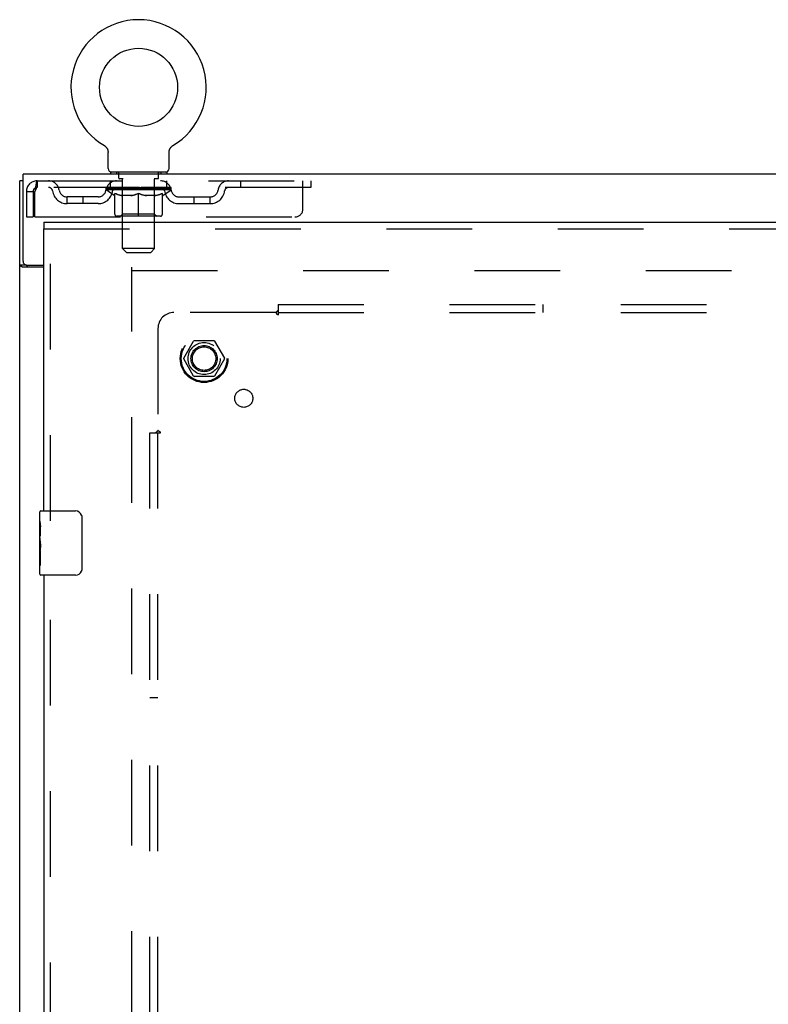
# Model space of a CAD drawing. Header units: inches. Extents: x 0 to 243, y 0 to 157.
# Tile 22 of 37: x 59 to 70, y 103 to 118. Entities that reach past the tile are written whole.
import ezdxf

# ---------------------------------------------------------------- set-up
doc = ezdxf.new("R2010")
doc.units = ezdxf.units.IN
doc.header["$LTSCALE"] = 13.357143
doc.header["$MEASUREMENT"] = 0
doc.linetypes.add('HIDDEN', pattern=[0.2, 0.1, -0.1])
doc.layers.get('0').update_dxf_attribs({"linetype": 'CONTINUOUS'})
for name, color, linetype in [('DEFAULT_2', 8, 'HIDDEN'), ('LEFTHAND_DOOR_ASSEMBLY', 7, 'CONTINUOUS'), ('SUBPANEL', 7, 'CONTINUOUS')]:
    doc.layers.add(name, color=color, linetype=linetype)

msp = doc.modelspace()

# ---------------------------------------------------------------- linework, layer by layer
at = {"color": 7, "linetype": 'Continuous'}
for p, q in [((59.836, 116.108), (59.836, 116.108)), ((59.836, 116.108), (59.839, 116.106)), ((59.839, 116.106), (59.841, 116.104)), ((59.841, 116.104), (59.843, 116.103)), ((59.843, 116.103), (59.847, 116.101)), ((59.847, 116.101), (59.85, 116.098)), ((59.85, 116.098), (59.853, 116.095)), ((59.853, 116.095), (59.857, 116.092)), ((59.857, 116.092), (59.86, 116.089)), ((59.86, 116.089), (59.863, 116.086)), ((59.863, 116.086), (59.866, 116.083)), ((59.866, 116.083), (59.869, 116.08)), ((59.868, 116.08), (59.871, 116.076)), ((59.871, 116.076), (59.874, 116.073)), ((59.874, 116.073), (59.876, 116.069)), ((59.876, 116.069), (59.879, 116.066)), ((59.879, 116.066), (59.881, 116.062)), ((59.881, 116.062), (59.883, 116.058)), ((59.883, 116.058), (59.885, 116.054)), ((59.885, 116.054), (59.887, 116.05)), ((59.887, 116.05), (59.888, 116.046)), ((59.888, 116.046), (59.89, 116.042)), ((59.89, 116.042), (59.891, 116.038)), ((59.891, 116.038), (59.892, 116.034)), ((60.851, 116.03), (60.852, 116.034)), ((60.852, 116.034), (60.853, 116.038)), ((60.853, 116.038), (60.854, 116.042)), ((60.854, 116.042), (60.856, 116.046)), ((60.856, 116.046), (60.858, 116.05)), ((60.858, 116.05), (60.859, 116.054)), ((60.859, 116.054), (60.861, 116.058)), ((60.861, 116.058), (60.863, 116.062)), ((60.863, 116.062), (60.866, 116.066)), ((60.866, 116.066), (60.868, 116.069)), ((60.868, 116.069), (60.87, 116.073)), ((60.87, 116.073), (60.873, 116.076)), ((60.873, 116.076), (60.876, 116.08)), ((60.876, 116.08), (60.878, 116.083)), ((60.878, 116.083), (60.881, 116.086)), ((60.881, 116.086), (60.884, 116.089)), ((60.884, 116.089), (60.888, 116.092)), ((60.888, 116.092), (60.891, 116.095)), ((60.891, 116.095), (60.894, 116.098)), ((60.894, 116.098), (60.898, 116.101)), ((60.898, 116.101), (60.901, 116.103)), ((60.901, 116.103), (60.903, 116.104)), ((60.901, 116.103), (60.903, 116.104)), ((60.903, 116.104), (60.905, 116.106)), ((60.905, 116.106), (60.908, 116.108)), ((60.908, 116.108), (60.908, 116.108)), ((59.894, 116.03), (59.894, 116.026)), ((59.897, 115.751), (59.897, 116)), ((60.847, 116), (60.847, 116.004)), ((60.847, 115.751), (60.847, 116)), ((58.57, 114.304), (58.57, 115.661)), ((106.466, 115.661), (58.57, 115.661)), ((59.935, 115.691), (59.935, 115.661)), ((60.81, 115.691), (59.935, 115.691)), ((60.81, 115.691), (60.81, 115.661)), ((58.57, 115.557), (58.518, 115.557)), ((58.622, 114.244), (58.518, 114.244)), ((58.63, 114.244), (58.893, 114.244))]:
    msp.add_line(p, q, dxfattribs=at)
at = {"color": 3, "linetype": 'Continuous'}
for p, q in [((58.518, 55.765), (58.518, 115.557)), ((58.893, 114.213), (58.559, 114.213))]:
    msp.add_line(p, q, dxfattribs=at)
at = {"color": 7, "linetype": 'Continuous'}
for points in [[(59.892, 116.034), (59.894, 116.03), (59.894, 116.026), (59.895, 116.021), (59.896, 116.017), (59.896, 116.013), (59.897, 116.008), (59.897, 116.004), (59.897, 116)], [(59.897, 116.008), (59.897, 116.004), (59.897, 116)], [(60.847, 116.004), (60.847, 116.008), (60.848, 116.013), (60.848, 116.017), (60.849, 116.021), (60.85, 116.026), (60.851, 116.03)], [(60.847, 116.004), (60.847, 116.008), (60.848, 116.013), (60.848, 116.017), (60.849, 116.021)], [(58.64, 114.213), (58.64, 114.214), (58.641, 114.214), (58.641, 114.215), (58.641, 114.215), (58.641, 114.216), (58.641, 114.216), (58.641, 114.217), (58.641, 114.217), (58.641, 114.217), (58.641, 114.218), (58.641, 114.218), (58.641, 114.219), (58.641, 114.219), (58.64, 114.22), (58.64, 114.22), (58.64, 114.221), (58.64, 114.221), (58.64, 114.222), (58.639, 114.222), (58.639, 114.223), (58.639, 114.223), (58.639, 114.224), (58.638, 114.224), (58.638, 114.225), (58.637, 114.226), (58.637, 114.226), (58.636, 114.227), (58.635, 114.227), (58.635, 114.228), (58.634, 114.229), (58.633, 114.229), (58.633, 114.23), (58.632, 114.231), (58.631, 114.231), (58.63, 114.232), (58.629, 114.233), (58.628, 114.234), (58.628, 114.234), (58.627, 114.235), (58.626, 114.236), (58.626, 114.236), (58.625, 114.237), (58.625, 114.237), (58.624, 114.238), (58.624, 114.239), (58.623, 114.239), (58.623, 114.24), (58.623, 114.24), (58.623, 114.241), (58.623, 114.241), (58.622, 114.242), (58.622, 114.242), (58.622, 114.242), (58.622, 114.243), (58.622, 114.243), (58.622, 114.244)]]:
    msp.add_lwpolyline(points, dxfattribs=at)
at = {"color": 3, "linetype": 'Continuous'}
for points in [[(58.543, 114.223), (58.538, 114.225), (58.537, 114.226), (58.535, 114.227), (58.534, 114.228), (58.532, 114.228), (58.531, 114.229), (58.53, 114.23), (58.529, 114.23), (58.528, 114.231), (58.527, 114.232), (58.526, 114.232), (58.525, 114.233), (58.524, 114.234), (58.523, 114.234), (58.523, 114.235), (58.522, 114.235), (58.522, 114.236), (58.521, 114.236), (58.521, 114.237), (58.52, 114.237), (58.52, 114.238), (58.52, 114.238), (58.519, 114.239), (58.519, 114.239), (58.519, 114.24), (58.519, 114.24), (58.519, 114.241), (58.518, 114.241), (58.518, 114.241), (58.518, 114.242), (58.518, 114.242), (58.518, 114.243), (58.518, 114.243), (58.518, 114.244)], [(58.559, 114.213), (58.558, 114.214), (58.558, 114.214), (58.557, 114.215), (58.556, 114.215), (58.556, 114.216), (58.555, 114.216), (58.554, 114.217), (58.553, 114.217), (58.552, 114.218), (58.551, 114.219), (58.55, 114.219), (58.549, 114.22), (58.548, 114.221), (58.546, 114.221), (58.545, 114.222), (58.543, 114.223)]]:
    msp.add_lwpolyline(points, dxfattribs=at)
at = {"color": 7, "linetype": 'Continuous'}
msp.add_circle((60.372, 117.015), 0.609, dxfattribs=at)
for centre, radius, start, end in [((60.372, 117.015), 1.054, 300.3993, 239.6007), ((59.957, 115.751), 0.06, 180, 270), ((60.787, 115.751), 0.06, 270, 360), ((58.63, 114.304), 0.06, 180, 270)]:
    msp.add_arc(centre, radius, start, end, dxfattribs=at)
at = {"layer": 'DEFAULT_2', "color": 8, "linetype": 'HIDDEN'}
for p, q in [((59.836, 116.108), (59.836, 116.108)), ((59.841, 116.104), (59.843, 116.103)), ((60.027, 115.691), (60.027, 115.661)), ((60.062, 115.601), (60.062, 115.681)), ((60.131, 115.591), (60.072, 115.591)), ((60.123, 114.501), (60.123, 115.581)), ((60.672, 115.591), (60.613, 115.591)), ((60.621, 114.501), (60.621, 115.581)), ((60.682, 115.601), (60.682, 115.681)), ((60.717, 115.691), (60.717, 115.661)), ((58.789, 115.557), (58.789, 115.453)), ((58.789, 115.557), (63.06, 115.557)), ((63.06, 115.453), (58.789, 115.453)), ((59.866, 115.416), (59.866, 115.453)), ((59.874, 115.448), (59.874, 115.453)), ((59.88, 115.445), (59.88, 115.448)), ((59.88, 115.445), (60.864, 115.445)), ((59.888, 115.445), (59.888, 115.448)), ((59.888, 115.445), (59.888, 115.448)), ((59.896, 115.448), (59.896, 115.453)), ((59.909, 115.445), (59.909, 115.448)), ((59.911, 115.445), (59.911, 115.448)), ((59.934, 115.448), (59.934, 115.453)), ((59.935, 115.453), (59.935, 115.557)), ((59.945, 115.445), (59.945, 115.448)), ((59.947, 115.445), (59.947, 115.448)), ((60.111, 115.448), (59.95, 115.448)), ((59.984, 115.448), (59.984, 115.453)), ((59.985, 115.445), (59.985, 115.448)), ((59.986, 115.445), (59.986, 115.448)), ((59.988, 115.445), (59.988, 115.448)), ((59.994, 115.445), (59.994, 115.448)), ((59.994, 115.445), (59.994, 115.448)), ((59.997, 115.445), (59.997, 115.448)), ((60, 115.445), (60, 115.448)), ((60.003, 115.445), (60.003, 115.448)), ((60.014, 115.445), (60.014, 115.448)), ((60.029, 115.445), (60.029, 115.45)), ((60.029, 115.445), (60.029, 115.448)), ((60.046, 115.445), (60.046, 115.448)), ((60.047, 115.448), (60.047, 115.453)), ((60.054, 115.445), (60.054, 115.448)), ((60.058, 115.445), (60.058, 115.448)), ((60.065, 115.445), (60.065, 115.448)), ((60.074, 115.445), (60.074, 115.451)), ((60.087, 115.445), (60.087, 115.448)), ((60.089, 115.445), (60.089, 115.448)), ((60.111, 115.445), (60.111, 115.448)), ((60.164, 115.448), (60.115, 115.448)), ((60.119, 115.448), (60.119, 115.453)), ((60.124, 115.445), (60.124, 115.448)), ((60.128, 115.445), (60.128, 115.448)), ((60.133, 115.445), (60.133, 115.452)), ((60.136, 115.445), (60.136, 115.448)), ((60.145, 115.445), (60.145, 115.448)), ((60.164, 115.445), (60.164, 115.448)), ((60.224, 115.448), (60.177, 115.448)), ((60.193, 115.445), (60.193, 115.448)), ((60.199, 115.448), (60.199, 115.453)), ((60.202, 115.445), (60.202, 115.448)), ((60.204, 115.445), (60.204, 115.453)), ((60.206, 115.445), (60.206, 115.448)), ((60.212, 115.445), (60.212, 115.448)), ((60.224, 115.445), (60.224, 115.448)), ((60.289, 115.448), (60.245, 115.448)), ((60.255, 115.445), (60.255, 115.448)), ((60.281, 115.448), (60.372, 115.453)), ((60.284, 115.448), (60.284, 115.453)), ((60.285, 115.453), (60.284, 115.453)), ((60.285, 115.448), (60.285, 115.453)), ((60.285, 115.445), (60.285, 115.448)), ((60.288, 115.445), (60.288, 115.448)), ((60.289, 115.445), (60.289, 115.448)), ((60.289, 115.445), (60.289, 115.448)), ((60.355, 115.448), (60.317, 115.448)), ((60.321, 115.445), (60.321, 115.448)), ((60.355, 115.445), (60.355, 115.448)), ((60.37, 115.448), (60.37, 115.448)), ((60.37, 115.445), (60.37, 115.448)), ((60.37, 115.445), (60.37, 115.448)), ((60.372, 115.448), (60.372, 115.453)), ((60.374, 115.445), (60.374, 115.448)), ((60.374, 115.445), (60.374, 115.448)), ((60.374, 115.448), (60.374, 115.448)), ((60.376, 115.448), (60.427, 115.448)), ((60.389, 115.445), (60.389, 115.448)), ((60.402, 115.448), (60.402, 115.451)), ((60.402, 115.451), (60.464, 115.448)), ((60.419, 115.448), (60.419, 115.45)), ((60.423, 115.445), (60.423, 115.448)), ((60.455, 115.445), (60.455, 115.448)), ((60.456, 115.445), (60.456, 115.448)), ((60.456, 115.445), (60.456, 115.448)), ((60.456, 115.448), (60.499, 115.448)), ((60.46, 115.448), (60.46, 115.453)), ((60.46, 115.448), (60.46, 115.453)), ((60.46, 115.453), (60.46, 115.453)), ((60.46, 115.445), (60.46, 115.448)), ((60.489, 115.445), (60.489, 115.448)), ((60.52, 115.445), (60.52, 115.448)), ((60.52, 115.448), (60.567, 115.448)), ((60.532, 115.445), (60.532, 115.448)), ((60.538, 115.445), (60.538, 115.448)), ((60.54, 115.445), (60.54, 115.453)), ((60.542, 115.445), (60.542, 115.448)), ((60.545, 115.448), (60.545, 115.453)), ((60.551, 115.445), (60.551, 115.448)), ((60.58, 115.445), (60.58, 115.448)), ((60.58, 115.448), (60.629, 115.448)), ((60.599, 115.445), (60.599, 115.448)), ((60.608, 115.445), (60.608, 115.448)), ((60.611, 115.445), (60.611, 115.452)), ((60.616, 115.445), (60.616, 115.448)), ((60.62, 115.445), (60.62, 115.448)), ((60.625, 115.448), (60.625, 115.453)), ((60.633, 115.445), (60.633, 115.448)), ((60.633, 115.448), (60.794, 115.448)), ((60.655, 115.445), (60.655, 115.448)), ((60.658, 115.445), (60.658, 115.448)), ((60.67, 115.445), (60.67, 115.451)), ((60.679, 115.445), (60.679, 115.448)), ((60.686, 115.445), (60.686, 115.448)), ((60.69, 115.445), (60.69, 115.448)), ((60.697, 115.448), (60.697, 115.453)), ((60.699, 115.445), (60.699, 115.448)), ((60.715, 115.445), (60.715, 115.45)), ((60.715, 115.445), (60.715, 115.448)), ((60.73, 115.445), (60.73, 115.448)), ((60.741, 115.445), (60.741, 115.448)), ((60.745, 115.445), (60.745, 115.448)), ((60.747, 115.445), (60.747, 115.448)), ((60.75, 115.445), (60.75, 115.448)), ((60.75, 115.445), (60.75, 115.448)), ((60.756, 115.445), (60.756, 115.448)), ((60.758, 115.445), (60.758, 115.448)), ((60.759, 115.445), (60.759, 115.448)), ((60.76, 115.448), (60.76, 115.453)), ((60.797, 115.445), (60.797, 115.448)), ((60.799, 115.445), (60.799, 115.448)), ((60.81, 115.453), (60.81, 115.557)), ((60.81, 115.448), (60.81, 115.453)), ((60.833, 115.445), (60.833, 115.448)), ((60.835, 115.445), (60.835, 115.448)), ((60.848, 115.448), (60.848, 115.453)), ((60.856, 115.445), (60.856, 115.448)), ((60.857, 115.445), (60.857, 115.448)), ((60.864, 115.445), (60.864, 115.448)), ((60.871, 115.448), (60.871, 115.453)), ((60.878, 115.416), (60.878, 115.453)), ((61.96, 115.557), (61.96, 115.453)), ((62.935, 115.12), (62.935, 115.557)), ((63.06, 115.557), (63.06, 115.453)), ((58.622, 115.39), (58.622, 114.995)), ((58.622, 115.39), (58.726, 115.39)), ((58.726, 115.39), (58.726, 114.995)), ((58.756, 114.995), (58.756, 115.39)), ((59.258, 115.202), (59.258, 115.306)), ((59.74, 115.306), (59.258, 115.306)), ((59.508, 115.202), (59.508, 115.306)), ((59.993, 115.327), (59.866, 115.416)), ((60.878, 115.416), (59.866, 115.416)), ((59.993, 115.327), (60.002, 115.327)), ((60.002, 115.037), (60.002, 115.361)), ((60.259, 115.327), (60.115, 115.327)), ((60.122, 115.039), (60.122, 115.413)), ((60.372, 115.007), (60.372, 115.362)), ((60.629, 115.327), (60.485, 115.327)), ((60.622, 115.039), (60.622, 115.413)), ((60.743, 115.037), (60.743, 115.361)), ((60.743, 115.327), (60.751, 115.327)), ((60.751, 115.327), (60.878, 115.416)), ((61.004, 115.306), (61.487, 115.306)), ((61.237, 115.202), (61.237, 115.306)), ((61.487, 115.202), (61.487, 115.306)), ((59.74, 115.202), (59.258, 115.202)), ((61.004, 115.202), (61.487, 115.202)), ((58.622, 114.995), (58.726, 114.995)), ((58.756, 114.995), (62.81, 114.995)), ((60.713, 115.007), (60.031, 115.007)), ((60.122, 115.039), (60.09, 115.007)), ((60.622, 115.039), (60.122, 115.039)), ((60.622, 115.039), (60.654, 115.007)), ((60.183, 114.441), (60.123, 114.501)), ((60.621, 114.501), (60.123, 114.501)), ((60.561, 114.441), (60.621, 114.501)), ((60.183, 114.441), (60.561, 114.441)), ((60.268, 57.109), (60.268, 114.213)), ((60.268, 114.161), (80.872, 114.161)), ((61.076, 112.791), (61.23, 113.059)), ((61.548, 113.064), (61.239, 113.064)), ((61.556, 113.059), (61.711, 112.791)), ((61.23, 112.514), (61.076, 112.781)), ((61.711, 112.781), (61.556, 112.514)), ((61.548, 112.509), (61.239, 112.509))]:
    msp.add_line(p, q, dxfattribs=at)
for points in [[(58.789, 115.557), (58.787, 115.556), (58.784, 115.553), (58.782, 115.548), (58.78, 115.541), (58.777, 115.532), (58.775, 115.521), (58.773, 115.508), (58.77, 115.494), (58.768, 115.479), (58.766, 115.463), (58.763, 115.445), (58.761, 115.427), (58.758, 115.409), (58.756, 115.39)], [(58.789, 115.453), (58.787, 115.453), (58.784, 115.452), (58.782, 115.45), (58.78, 115.447), (58.777, 115.444), (58.775, 115.439), (58.773, 115.435), (58.77, 115.429), (58.768, 115.424), (58.766, 115.418), (58.763, 115.411), (58.761, 115.404), (58.758, 115.397), (58.756, 115.39)], [(60.002, 115.361), (60.022, 115.353), (60.043, 115.346), (60.062, 115.34), (60.082, 115.335), (60.102, 115.33), (60.121, 115.327)], [(60.115, 115.327), (60.097, 115.33), (60.078, 115.335), (60.059, 115.34), (60.04, 115.346), (60.021, 115.353), (60.002, 115.361)], [(60.251, 115.327), (60.271, 115.33), (60.291, 115.335), (60.311, 115.34), (60.331, 115.347), (60.352, 115.354), (60.372, 115.362)], [(60.372, 115.36), (60.353, 115.353), (60.334, 115.346), (60.315, 115.34), (60.296, 115.335), (60.278, 115.33), (60.259, 115.327)], [(60.372, 115.362), (60.393, 115.354), (60.413, 115.346), (60.433, 115.34), (60.453, 115.335), (60.473, 115.33), (60.493, 115.327)], [(60.485, 115.327), (60.466, 115.33), (60.448, 115.335), (60.429, 115.34), (60.41, 115.346), (60.391, 115.353), (60.372, 115.36)], [(60.623, 115.327), (60.642, 115.33), (60.662, 115.335), (60.682, 115.34), (60.702, 115.346), (60.722, 115.353), (60.743, 115.361)], [(60.743, 115.361), (60.723, 115.353), (60.704, 115.346), (60.685, 115.34), (60.666, 115.335), (60.647, 115.33), (60.629, 115.327)]]:
    msp.add_lwpolyline(points, dxfattribs=at)
for radius in [0.372, 0.356, 0.204, 0.183]:
    msp.add_circle((61.393, 112.786), radius, dxfattribs=at)
for centre, radius, start, end in [((60.052, 115.681), 0.01, 0, 90), ((60.072, 115.601), 0.01, 180, 270), ((60.113, 115.581), 0.01, 0, 90), ((60.631, 115.581), 0.01, 90, 180), ((60.672, 115.601), 0.01, 270, 360), ((60.692, 115.681), 0.01, 90, 180), ((58.789, 115.39), 0.167, 90, 180), ((58.789, 115.39), 0.063, 90, 180), ((58.968, 115.39), 0.167, 8.0716, 90), ((58.969, 115.391), 0.0625, 7.9863, 90), ((60.03, 115.39), 0.167, 90, 171.9284), ((60.029, 115.391), 0.0625, 90, 172.0137), ((60.09, 115.413), 0.0318, 0, 90), ((60.654, 115.413), 0.0318, 90, 180), ((60.715, 115.39), 0.167, 8.0716, 90), ((60.715, 115.391), 0.0625, 7.9863, 90), ((61.776, 115.39), 0.167, 90, 171.9284), ((61.775, 115.391), 0.0625, 90, 172.0137), ((59.258, 115.431), 0.229, 187.9863, 270), ((59.258, 115.431), 0.125, 188.0716, 270), ((59.74, 115.431), 0.125, 270, 351.9284), ((59.74, 115.431), 0.229, 270, 352.0137), ((61.004, 115.431), 0.229, 187.9863, 270), ((61.004, 115.431), 0.125, 188.0716, 270), ((61.487, 115.431), 0.125, 270, 351.9284), ((61.487, 115.431), 0.229, 270, 352.0137), ((62.81, 115.12), 0.125, 270, 360), ((60.031, 115.037), 0.0296, 180, 270), ((60.713, 115.037), 0.0296, 270, 360), ((61.239, 113.054), 0.01, 90.0113, 149.988), ((61.548, 113.054), 0.01, 30.0108, 89.9876), ((61.084, 112.786), 0.01, 150.0117, 209.9873), ((61.702, 112.786), 0.01, 330.0117, 29.9873), ((61.239, 112.519), 0.01, 210.0108, 269.9876), ((61.548, 112.519), 0.01, 270.0113, 329.988)]:
    msp.add_arc(centre, radius, start, end, dxfattribs=at)
for centre, major_axis, ratio, start_param, end_param in [((60.372, 115.453), (0.506, 0.005), 0.05963, 2.96643, 3.140963), ((59.85, 115.444), (0.158, 0), 0.060556, 0.430652, 1.470503), ((60.372, 115.453), (0.506, 0), 0.060556, -3.141593, -2.96706), ((59.85, 115.438), (0.158, 0.002), 0.05963, 1.376596, 1.469874), ((60.372, 115.453), (0.506, 0.011), 0.05688, 2.791345, 2.965878), ((59.831, 115.444), (0.158, 0.002), 0.05963, 0.25549, 1.295341), ((59.885, 115.444), (0.158, -0.002), 0.05963, 0.605815, 1.645666), ((60.372, 115.453), (0.506, -0.005), 0.05963, -2.96643, -2.791898), ((59.885, 115.438), (0.158, 0), 0.060556, 1.551758, 1.645036), ((59.831, 115.438), (0.158, 0.003), 0.05688, 1.20151, 1.294789), ((59.886, 115.44), (0.131, 0.001), 0.05963, 1.065228, 1.614276), ((59.87, 115.44), (0.131, 0.003), 0.05688, 0.890143, 1.43919), ((59.917, 115.44), (0.131, 0), 0.060556, 1.240391, 1.789438), ((60.372, 115.453), (0.506, 0.015), 0.052395, 2.616403, 2.790936), ((59.828, 115.444), (0.158, 0.003), 0.05688, 0.080405, 1.120256), ((59.935, 115.444), (0.158, -0.003), 0.05688, 0.7809, 1.820751), ((60.372, 115.453), (0.506, -0.011), 0.05688, -2.791345, -2.616812), ((59.935, 115.438), (0.158, -0.002), 0.05963, 1.72692, 1.820198), ((59.828, 115.438), (0.158, 0.005), 0.052395, 1.026568, 1.119847), ((59.87, 115.44), (0.131, 0.004), 0.052395, 0.715201, 1.264248), ((59.961, 115.44), (0.131, -0.001), 0.05963, 1.415553, 1.9646), ((60.372, 115.453), (0.506, 0.02), 0.046319, 2.441654, 2.616187), ((59.999, 115.444), (0.158, -0.005), 0.052395, 0.955842, 1.995693), ((59.841, 115.444), (0.158, 0.005), 0.052395, -0.094537, 0.945314), ((60.372, 115.453), (0.506, -0.015), 0.052395, -2.616403, -2.44187), ((59.999, 115.438), (0.158, -0.003), 0.05688, 1.902006, 1.995284), ((59.841, 115.438), (0.158, 0.006), 0.046319, 0.851819, 0.945098), ((59.885, 115.44), (0.131, 0.005), 0.046319, 0.540452, 1.089499), ((60.018, 115.44), (0.131, -0.003), 0.05688, 1.590638, 2.139686), ((60.372, 115.453), (0.506, 0.024), 0.038841, 2.267123, 2.441656), ((60.073, 115.444), (0.158, -0.006), 0.046319, 1.130591, 2.170442), ((59.871, 115.444), (0.158, 0.006), 0.046319, -0.269286, 0.770565), ((60.372, 115.453), (0.506, -0.02), 0.046319, -2.441654, -2.267121), ((60.073, 115.438), (0.158, -0.005), 0.052395, 2.076947, 2.170226), ((59.871, 115.438), (0.158, 0.007), 0.038841, 0.677289, 0.770567), ((59.914, 115.44), (0.131, 0.006), 0.038841, 0.365921, 0.914969), ((60.086, 115.44), (0.131, -0.004), 0.052395, 1.76558, 2.314627), ((60.372, 115.453), (0.506, 0.027), 0.030195, 2.09281, 2.267343), ((60.157, 115.444), (0.158, -0.007), 0.038841, 1.305122, 2.344973), ((59.916, 115.444), (0.158, 0.007), 0.038841, -0.443817, 0.596034), ((60.372, 115.453), (0.506, -0.024), 0.038841, -2.267123, -2.092591), ((60.157, 115.438), (0.158, -0.006), 0.046319, 2.251696, 2.344975), ((59.916, 115.438), (0.158, 0.008), 0.030195, 0.502975, 0.596254), ((59.958, 115.44), (0.131, 0.007), 0.030195, 0.191608, 0.740655), ((60.162, 115.44), (0.131, -0.005), 0.046319, 1.940329, 2.489376), ((59.975, 115.444), (0.158, 0.008), 0.030195, -0.61813, 0.421721), ((60.372, 115.453), (0.506, 0.029), 0.020645, 1.918687, 2.09322), ((60.248, 115.444), (0.158, -0.008), 0.030195, 1.479435, 2.519286), ((60.372, 115.453), (0.506, -0.027), 0.030195, -2.09281, -1.918277), ((60.248, 115.438), (0.158, -0.007), 0.038841, 2.426227, 2.519505), ((59.975, 115.438), (0.158, 0.009), 0.020645, 0.328852, 0.422131), ((60.014, 115.44), (0.131, 0.007), 0.020645, 0.017485, 0.566532), ((60.245, 115.44), (0.131, -0.006), 0.038841, 2.11486, 2.663907), ((60.045, 115.444), (0.158, 0.009), 0.020645, -0.792253, 0.247598), ((60.372, 115.453), (0.506, 0.03), 0.010478, 1.744704, 1.919237), ((60.342, 115.444), (0.158, -0.009), 0.020645, 1.653558, 2.693409), ((60.372, 115.453), (0.506, -0.029), 0.020645, -1.918687, -1.744154), ((60.342, 115.438), (0.158, -0.008), 0.030195, 2.60054, 2.693819), ((60.045, 115.438), (0.158, 0.009), 0.010478, 0.154869, 0.248148), ((60.081, 115.44), (0.131, 0.008), 0.010478, 6.126688, 6.675735), ((60.331, 115.44), (0.131, -0.007), 0.030195, 2.289173, 2.83822), ((60.126, 115.444), (0.158, 0.009), 0.010478, -0.966236, -0.000846), ((60.437, 115.444), (0.158, -0.009), 0.010478, 1.827541, 2.867392), ((60.372, 115.453), (0.506, -0.03), 0.010478, -1.744704, -1.563007), ((60.437, 115.438), (0.158, -0.009), 0.020645, 2.774664, 2.867942), ((60.419, 115.44), (0.131, -0.007), 0.020645, 2.463296, 3.012344), ((60.308, 115.444), (0.158, 0.009), 0.010478, 0.274201, 1.314052), ((60.239, 115.44), (0.131, 0.008), 0.010478, -0.000483, 0.504314), ((60.214, 115.438), (0.158, 0.009), 0.010478, 0.099668, 0.192946), ((60.372, 115.453), (0.506, 0.03), 0.010478, -1.571421, -1.396888), ((60.53, 115.438), (0.158, -0.009), 0.010478, 2.74231, 2.948646), ((60.505, 115.44), (0.131, -0.008), 0.010478, 2.637279, 3.14189), ((60.403, 115.444), (0.158, 0.009), 0.020645, 0.448184, 1.488034), ((60.325, 115.44), (0.131, 0.007), 0.020645, 0.129249, 0.678296), ((60.308, 115.438), (0.158, 0.009), 0.020645, 0.273651, 0.366929), ((60.372, 115.453), (0.506, 0.029), 0.020645, -1.397439, -1.222906), ((60.618, 115.444), (0.158, -0.009), 0.010478, -3.140747, -2.175357), ((60.372, 115.453), (0.506, -0.03), 0.010478, 1.222355, 1.396888), ((60.497, 115.444), (0.158, 0.008), 0.030195, 0.622307, 1.662158), ((60.413, 115.44), (0.131, 0.007), 0.030195, 0.303372, 0.852419), ((60.664, 115.44), (0.131, -0.008), 0.010478, 2.749043, 3.29809), ((60.699, 115.444), (0.158, -0.009), 0.020645, 2.893995, 3.933846), ((60.403, 115.438), (0.158, 0.008), 0.030195, 0.447774, 0.541052), ((60.699, 115.438), (0.158, -0.009), 0.010478, 2.893445, 2.986723), ((60.372, 115.453), (0.506, 0.027), 0.030195, -1.223315, -1.048783), ((60.372, 115.453), (0.506, -0.029), 0.020645, 1.048373, 1.222906), ((60.587, 115.444), (0.158, 0.007), 0.038841, 0.79662, 1.836471), ((60.499, 115.44), (0.131, 0.006), 0.038841, 0.477686, 1.026733), ((60.73, 115.44), (0.131, -0.007), 0.020645, 2.57506, 3.124108), ((60.77, 115.444), (0.158, -0.008), 0.030195, 2.719872, 3.759723), ((60.671, 115.444), (0.158, 0.006), 0.046319, 0.971151, 2.011002), ((60.497, 115.438), (0.158, 0.007), 0.038841, 0.622087, 0.715366), ((60.77, 115.438), (0.158, -0.009), 0.020645, 2.719462, 2.812741), ((60.372, 115.453), (0.506, 0.024), 0.038841, -1.049002, -0.874469), ((60.372, 115.453), (0.506, -0.027), 0.030195, 0.87425, 1.048783), ((60.582, 115.44), (0.131, 0.005), 0.046319, 0.652216, 1.201263), ((60.745, 115.444), (0.158, 0.005), 0.052395, 1.1459, 2.185751), ((60.787, 115.44), (0.131, -0.007), 0.030195, 2.400937, 2.949985), ((60.828, 115.444), (0.158, -0.007), 0.038841, 2.545558, 3.585409), ((60.659, 115.44), (0.131, 0.004), 0.052395, 0.826965, 1.376012), ((60.587, 115.438), (0.158, 0.006), 0.046319, 0.796618, 0.889896), ((60.828, 115.438), (0.158, -0.008), 0.030195, 2.545339, 2.638617), ((60.809, 115.444), (0.158, 0.003), 0.05688, 1.320842, 2.360692), ((60.372, 115.453), (0.506, 0.02), 0.046319, -0.874471, -0.699939), ((60.372, 115.453), (0.506, -0.024), 0.038841, 0.699936, 0.874469), ((60.873, 115.444), (0.158, -0.006), 0.046319, 2.371028, 3.410879), ((60.83, 115.44), (0.131, -0.006), 0.038841, 2.226624, 2.775671), ((60.859, 115.444), (0.158, 0.002), 0.05963, 1.495927, 2.535778), ((60.726, 115.44), (0.131, 0.003), 0.05688, 1.001907, 1.550954), ((60.903, 115.444), (0.158, -0.005), 0.052395, 2.196279, 3.23613), ((60.671, 115.438), (0.158, 0.005), 0.052395, 0.971367, 1.064645), ((60.859, 115.44), (0.131, -0.005), 0.046319, 2.052093, 2.601141), ((60.894, 115.444), (0.158, 0), 0.060556, 1.671089, 2.71094), ((60.873, 115.438), (0.158, -0.007), 0.038841, 2.371026, 2.464304), ((60.917, 115.444), (0.158, -0.003), 0.05688, 2.021337, 3.061188), ((60.372, 115.453), (0.506, 0.015), 0.052395, -0.699723, -0.52519), ((60.372, 115.453), (0.506, -0.02), 0.046319, 0.525406, 0.699939), ((60.914, 115.444), (0.158, -0.002), 0.05963, 1.846251, 2.886102), ((60.783, 115.44), (0.131, 0.001), 0.05963, 1.176993, 1.72604), ((60.874, 115.44), (0.131, -0.004), 0.052395, 1.877344, 2.426392), ((60.827, 115.44), (0.131, 0), 0.060556, 1.352155, 1.901202), ((60.874, 115.44), (0.131, -0.003), 0.05688, 1.702402, 2.25145), ((60.858, 115.44), (0.131, -0.001), 0.05963, 1.527317, 2.076364), ((60.745, 115.438), (0.158, 0.003), 0.05688, 1.146309, 1.239587), ((60.903, 115.438), (0.158, -0.006), 0.046319, 2.196495, 2.289773), ((60.372, 115.453), (0.506, 0.011), 0.05688, -0.524781, -0.350248), ((60.372, 115.453), (0.506, -0.015), 0.052395, 0.350657, 0.52519), ((60.809, 115.438), (0.158, 0.002), 0.05963, 1.321394, 1.414673), ((60.917, 115.438), (0.158, -0.005), 0.052395, 2.021746, 2.115024), ((60.372, 115.453), (0.506, 0.005), 0.05963, -0.349695, -0.175162), ((60.372, 115.453), (0.506, -0.011), 0.05688, 0.175715, 0.350248), ((60.859, 115.438), (0.158, 0), 0.060556, 1.496556, 1.589835), ((60.914, 115.438), (0.158, -0.003), 0.05688, 1.846804, 1.940083), ((60.894, 115.438), (0.158, -0.002), 0.05963, 1.671719, 1.764997), ((60.372, 115.453), (0.506, 0), 0.060556, -0.174533, 0), ((60.372, 115.453), (0.506, -0.005), 0.05963, 0.000629, 0.175162)]:
    msp.add_ellipse(centre, major_axis=major_axis, ratio=ratio, start_param=start_param, end_param=end_param, dxfattribs=at)
at = {"layer": 'LEFTHAND_DOOR_ASSEMBLY', "color": 7, "linetype": 'Continuous'}
for p, q in [((58.893, 114.911), (58.893, 114.807)), ((58.833, 110.251), (58.833, 110.396)), ((58.848, 110.411), (59.388, 110.411)), ((58.833, 109.993), (58.833, 110.25)), ((59.488, 110.311), (59.488, 109.511)), ((58.839, 110.194), (58.833, 110.194)), ((58.84, 110.026), (58.84, 110.163)), ((58.833, 110.026), (58.84, 110.026)), ((58.833, 109.426), (58.833, 109.99)), ((58.835, 109.964), (58.833, 109.964)), ((58.833, 109.832), (58.839, 109.832)), ((58.833, 109.796), (58.84, 109.796)), ((58.84, 109.565), (58.84, 109.796)), ((58.833, 109.733), (58.84, 109.733)), ((58.833, 109.565), (58.84, 109.565)), ((59.388, 109.411), (58.848, 109.411))]:
    msp.add_line(p, q, dxfattribs=at)
at = {"layer": 'LEFTHAND_DOOR_ASSEMBLY', "color": 3, "linetype": 'Continuous'}
for p, q in [((58.893, 114.911), (81.581, 114.911)), ((58.893, 110.411), (58.893, 114.807)), ((58.893, 109.411), (58.893, 86.161))]:
    msp.add_line(p, q, dxfattribs=at)
at = {"layer": 'LEFTHAND_DOOR_ASSEMBLY', "color": 8, "linetype": 'HIDDEN'}
for p, q in [((58.893, 114.807), (81.581, 114.807)), ((58.997, 110.256), (58.997, 114.807)), ((58.997, 86.006), (58.997, 109.566))]:
    msp.add_line(p, q, dxfattribs=at)
at = {"layer": 'LEFTHAND_DOOR_ASSEMBLY', "color": 7, "linetype": 'Continuous'}
for points in [[(58.833, 110.251), (58.833, 110.247), (58.834, 110.242), (58.834, 110.237), (58.836, 110.224)], [(58.836, 110.224), (58.837, 110.216), (58.838, 110.208), (58.838, 110.199)], [(59.481, 110.347), (59.483, 110.342), (59.485, 110.336), (59.486, 110.33), (59.487, 110.324), (59.488, 110.318), (59.488, 110.311)], [(58.838, 110.199), (58.839, 110.19), (58.84, 110.181), (58.84, 110.172), (58.84, 110.163)], [(58.833, 109.993), (58.833, 109.985), (58.834, 109.976), (58.834, 109.966)], [(58.834, 109.966), (58.837, 109.932), (58.838, 109.92), (58.839, 109.907), (58.84, 109.895), (58.84, 109.882), (58.84, 109.869), (58.84, 109.856), (58.84, 109.844), (58.839, 109.831), (58.838, 109.819), (58.837, 109.807)], [(59.488, 109.511), (59.488, 109.505), (59.487, 109.499), (59.486, 109.493), (59.485, 109.487), (59.483, 109.481), (59.481, 109.475)]]:
    msp.add_lwpolyline(points, dxfattribs=at)
for centre, radius, start, end in [((58.848, 110.396), 0.015, 90, 180), ((59.388, 110.311), 0.1, 21.1999, 90), ((59.388, 109.511), 0.1, 270, 338.7946), ((58.848, 109.426), 0.015, 180, 270)]:
    msp.add_arc(centre, radius, start, end, dxfattribs=at)
msp.add_ellipse((59.096, 109.827), major_axis=(0.263, 0), ratio=0.432808, start_param=-3.141593, end_param=-2.961605, dxfattribs=at)
at = {"layer": 'SUBPANEL', "color": 8, "linetype": 'HIDDEN'}
for p, q in [((62.549, 113.63), (62.549, 113.543)), ((62.549, 113.63), (102.487, 113.63)), ((66.674, 113.63), (66.674, 113.505)), ((62.514, 113.505), (60.924, 113.505)), ((62.532, 113.524), (62.526, 113.517)), ((62.549, 113.543), (62.549, 113.464)), ((62.549, 113.505), (102.487, 113.505)), ((60.674, 113.255), (60.674, 111.665)), ((60.549, 59.692), (60.549, 111.63)), ((60.549, 111.63), (60.636, 111.63)), ((60.636, 111.63), (60.715, 111.63)), ((60.674, 59.692), (60.674, 111.63)), ((60.549, 107.505), (60.674, 107.505))]:
    msp.add_line(p, q, dxfattribs=at)
for points in [[(62.526, 113.517), (62.524, 113.515), (62.522, 113.513), (62.52, 113.512), (62.518, 113.51), (62.517, 113.508), (62.515, 113.506), (62.514, 113.505)], [(62.527, 113.486), (62.524, 113.49), (62.523, 113.493), (62.521, 113.495), (62.52, 113.497), (62.518, 113.499), (62.517, 113.501), (62.515, 113.503), (62.514, 113.505)], [(62.549, 113.464), (62.548, 113.465), (62.546, 113.466), (62.544, 113.466), (62.543, 113.467), (62.541, 113.468), (62.54, 113.47), (62.538, 113.471), (62.536, 113.472), (62.535, 113.474), (62.534, 113.476), (62.532, 113.477), (62.531, 113.479), (62.53, 113.481), (62.528, 113.483), (62.527, 113.486)], [(62.549, 113.543), (62.548, 113.541), (62.546, 113.539), (62.545, 113.537), (62.543, 113.535), (62.541, 113.533), (62.54, 113.532), (62.538, 113.53), (62.537, 113.528), (62.535, 113.527), (62.534, 113.525), (62.532, 113.524)], [(60.636, 111.63), (60.638, 111.632), (60.64, 111.633), (60.642, 111.635), (60.644, 111.636), (60.646, 111.638), (60.648, 111.639), (60.649, 111.641), (60.651, 111.642), (60.653, 111.644), (60.654, 111.645), (60.656, 111.647)], [(60.656, 111.647), (60.662, 111.653), (60.664, 111.655), (60.666, 111.657), (60.668, 111.659), (60.67, 111.661), (60.671, 111.662), (60.673, 111.664), (60.674, 111.665)], [(60.689, 111.655), (60.687, 111.657), (60.684, 111.658), (60.682, 111.66), (60.68, 111.661), (60.678, 111.662), (60.676, 111.664), (60.674, 111.665)], [(60.715, 111.63), (60.715, 111.632), (60.714, 111.633), (60.713, 111.635), (60.712, 111.637), (60.711, 111.638), (60.71, 111.64), (60.708, 111.641), (60.707, 111.643), (60.705, 111.644), (60.704, 111.646), (60.702, 111.647), (60.7, 111.648), (60.698, 111.65), (60.696, 111.651), (60.694, 111.652), (60.689, 111.655)]]:
    msp.add_lwpolyline(points, dxfattribs=at)
for centre, radius in [((61.393, 112.786), 0.25), ((62.012, 112.167), 0.141)]:
    msp.add_circle(centre, radius, dxfattribs=at)
msp.add_arc((60.924, 113.255), 0.25, 90, 180, dxfattribs=at)

doc.saveas('drawing.dxf')
